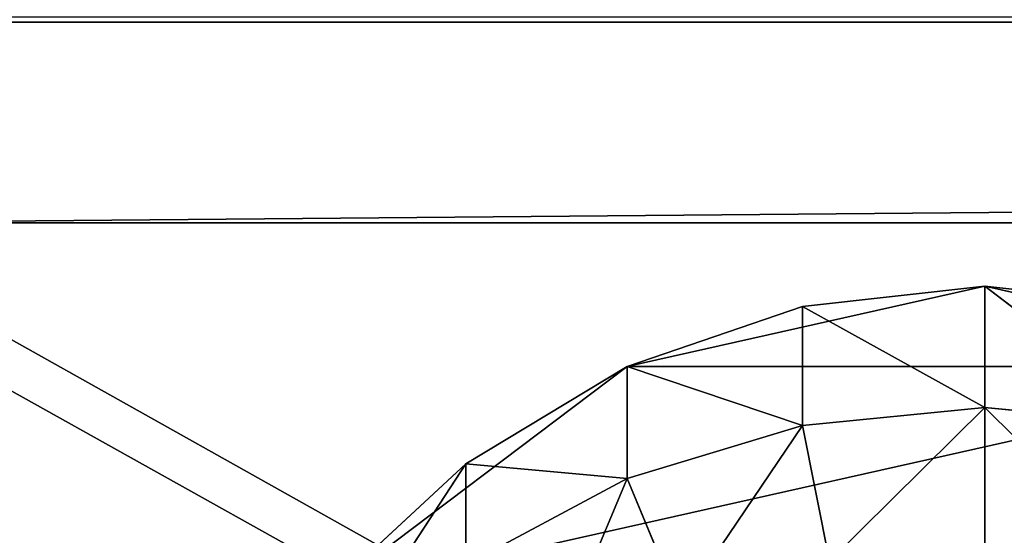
# Model space of a CAD drawing. Extents: x 0 to 35.8, y 0 to 26.7.
# Tile 113 of 227: x 1.661 to 3.106, y 22.289 to 23.046. Entities that reach past the tile are written whole.
import ezdxf

# ---------------------------------------------------------------- set-up
doc = ezdxf.new("R2010")
doc.units = 0
doc.header["$MEASUREMENT"] = 0
doc.layers.get('0').update_dxf_attribs({"color": 13, "linetype": 'CONTINUOUS'})
for name, color, linetype in [('HDS8645C_-_BODY', 252, 'CONTINUOUS'), ('HDS8645C_-_CERAMIC_TOP', 29, 'CONTINUOUS'), ('HEI8056C_-_LEGS', 252, 'CONTINUOUS')]:
    doc.layers.add(name, color=color, linetype=linetype)

# ---------------------------------------------------------------- blocks, each defined once
blk = doc.blocks.new('HIS8055U_TRADECAD_DXF')
at = {"layer": 'HDS8645C_-_BODY', "color": 0}
for p, q in [((17.28565, 9.6713, -14.33995), (-17.22295, 9.6713, -14.33995)), ((17.28565, 9.6713, -14.33995), (-17.22295, 9.6713, -14.33995)), ((17.28565, 9.6713, -14.33995), (-17.22295, 9.6713, -14.33995)), ((16.64532, 9.37696, -14.65245), (-16.56002, 9.37696, -14.65245)), ((16.64532, 9.37696, -14.65245), (-16.56002, 9.37696, -14.65245))]:
    blk.add_line(p, q, dxfattribs=at)
at = {"layer": 'HEI8056C_-_LEGS', "color": 0}
for p, q in [((-14.82525, 9.2839, -14.64235), (-15.34985, 9.1659, -14.64235)), ((-14.82525, 9.2839, -14.64235), (-15.34985, 9.1659, -14.64235)), ((-15.09265, 9.2541, -14.64235), (-14.82525, 9.2839, -14.64235)), ((-15.09265, 9.2541, -14.64235), (-14.82525, 9.2839, -14.64235)), ((-14.30065, 9.1659, -14.64235), (-14.82525, 9.2839, -14.64235)), ((-14.82525, 9.2839, -14.64235), (-14.55775, 9.2541, -14.64235)), ((-14.30065, 9.1659, -14.64235), (-14.82525, 9.2839, -14.64235)), ((-14.82525, 9.1056, -14.78425), (-14.82525, 9.2839, -14.64235)), ((-14.55775, 9.0793, -14.78425), (-14.82525, 9.2839, -14.64235)), ((-14.82525, 9.1056, -14.78425), (-14.82525, 9.2839, -14.64235)), ((-14.82525, 9.2839, -14.64235), (-14.55775, 9.2541, -14.64235)), ((-14.55775, 9.0793, -14.78425), (-14.82525, 9.2839, -14.64235)), ((-15.34985, 9.1659, -14.64235), (-15.09265, 9.2541, -14.64235)), ((-15.34985, 9.1659, -14.64235), (-15.09265, 9.2541, -14.64235)), ((-14.82525, 9.1056, -14.78425), (-15.09265, 9.2541, -14.64235)), ((-15.09265, 9.2541, -14.64235), (-15.09265, 9.0793, -14.78425)), ((-14.82525, 9.1056, -14.78425), (-15.09265, 9.2541, -14.64235)), ((-15.09265, 9.2541, -14.64235), (-15.09265, 9.0793, -14.78425)), ((-15.34985, 9.1659, -14.64235), (-15.79455, 8.8301, -14.64235)), ((-14.30065, 9.1659, -14.64235), (-15.79455, 8.8301, -14.64235)), ((-15.34985, 9.1659, -14.64235), (-15.79455, 8.8301, -14.64235)), ((-14.30065, 9.1659, -14.64235), (-15.79455, 8.8301, -14.64235)), ((-15.58685, 9.0228, -14.64235), (-15.34985, 9.1659, -14.64235)), ((-15.58685, 9.0228, -14.64235), (-15.34985, 9.1659, -14.64235)), ((-15.34985, 9.0013, -14.78425), (-15.34985, 9.1659, -14.64235)), ((-15.09265, 9.0793, -14.78425), (-15.34985, 9.1659, -14.64235)), ((-15.34985, 9.0013, -14.78425), (-15.34985, 9.1659, -14.64235)), ((-15.09265, 9.0793, -14.78425), (-15.34985, 9.1659, -14.64235)), ((-14.82525, 9.1056, -14.92275), (-15.09265, 9.0793, -14.92275)), ((-14.82525, 9.1056, -14.78425), (-15.09265, 9.0793, -14.78425)), ((-14.82525, 9.1056, -14.92275), (-15.09265, 9.0793, -14.92275)), ((-14.82525, 9.1056, -14.78425), (-15.09265, 9.0793, -14.78425)), ((-14.55775, 9.0793, -14.92275), (-14.82525, 9.1056, -14.92275)), ((-14.82525, 9.1056, -14.92275), (-14.82525, 8.9025, -15.04285)), ((-14.55775, 9.0793, -14.78425), (-14.82525, 9.1056, -14.78425)), ((-14.82525, 9.1056, -14.78425), (-14.82525, 9.1056, -14.92275)), ((-14.55775, 9.0793, -14.92275), (-14.82525, 9.1056, -14.92275)), ((-14.82525, 9.1056, -14.92275), (-14.82525, 8.9025, -15.04285)), ((-14.82525, 9.1056, -14.78425), (-14.82525, 9.1056, -14.92275)), ((-14.55775, 9.0793, -14.78425), (-14.82525, 9.1056, -14.78425)), ((-15.09265, 9.0793, -14.92275), (-15.34985, 9.0013, -14.92275)), ((-15.09265, 9.0793, -14.78425), (-15.34985, 9.0013, -14.78425)), ((-15.09265, 9.0793, -14.92275), (-15.34985, 9.0013, -14.92275)), ((-15.09265, 9.0793, -14.78425), (-15.34985, 9.0013, -14.78425)), ((-15.09265, 9.0793, -14.92275), (-15.05305, 8.88, -15.04285)), ((-15.09265, 9.0793, -14.78425), (-15.09265, 9.0793, -14.92275)), ((-15.09265, 9.0793, -14.92275), (-15.05305, 8.88, -15.04285)), ((-15.09265, 9.0793, -14.78425), (-15.09265, 9.0793, -14.92275)), ((-15.79455, 8.8301, -14.64235), (-15.58685, 9.0228, -14.64235)), ((-15.58685, 9.0228, -14.64235), (-15.79455, 8.7041, -14.78425)), ((-15.58685, 9.0228, -14.64235), (-15.79455, 8.7041, -14.78425)), ((-15.79455, 8.8301, -14.64235), (-15.58685, 9.0228, -14.64235)), ((-15.58685, 8.8746, -14.78425), (-15.58685, 9.0228, -14.64235)), ((-15.34985, 9.0013, -14.78425), (-15.58685, 9.0228, -14.64235)), ((-15.58685, 8.8746, -14.78425), (-15.58685, 9.0228, -14.64235)), ((-15.34985, 9.0013, -14.78425), (-15.58685, 9.0228, -14.64235)), ((-15.34985, 9.0013, -14.92275), (-15.58685, 8.8746, -14.92275)), ((-15.34985, 9.0013, -14.78425), (-15.58685, 8.8746, -14.78425)), ((-15.34985, 9.0013, -14.92275), (-15.58685, 8.8746, -14.92275)), ((-15.34985, 9.0013, -14.78425), (-15.58685, 8.8746, -14.78425)), ((-15.34985, 9.0013, -14.92275), (-15.27205, 8.8136, -15.04285)), ((-15.34985, 9.0013, -14.78425), (-15.34985, 9.0013, -14.92275)), ((-15.34985, 9.0013, -14.92275), (-15.27205, 8.8136, -15.04285)), ((-15.34985, 9.0013, -14.78425), (-15.34985, 9.0013, -14.92275))]:
    blk.add_line(p, q, dxfattribs=at)
at = {"color": 0}
mesh = blk.add_polyface(dxfattribs=at)
corners = [(17.28565, -9.6021, -14.33995), (-17.22295, 9.6713, -14.33995), (-17.22295, -9.6021, -14.33995), (17.28565, 9.6713, -14.33995)]
mesh.append_faces([[corners[k] for k in face] for face in [(0, 1, 2), (1, 0, 3)]], dxfattribs={"vtx0": -1, "color": 0})
at = {"layer": 'HDS8645C_-_BODY', "color": 0}
mesh = blk.add_polyface(dxfattribs=at)
corners = [(17.28565, 9.6789, -13.78865), (-17.22295, 9.6713, -14.33995), (17.28565, 9.6713, -14.33995), (-17.22295, 9.6789, -13.78865)]
mesh.append_faces([[corners[k] for k in face] for face in [(0, 1, 2), (1, 0, 3)]], dxfattribs={"vtx0": -1, "color": 0})
mesh = blk.add_polyface(dxfattribs=at)
corners = [(17.28565, 9.6713, -14.33995), (-16.56002, 9.37696, -14.65245), (16.64532, 9.37696, -14.65245), (-17.22295, 9.6713, -14.33995)]
mesh.append_faces([[corners[k] for k in face] for face in [(0, 1, 2), (1, 0, 3)]], dxfattribs={"vtx0": -1, "color": 0})
mesh = blk.add_polyface(dxfattribs=at)
corners = [(16.64532, -9.23304, -14.65245), (-16.56002, 9.37696, -14.65245), (-16.56002, -9.23304, -14.65245), (16.64532, 9.37696, -14.65245)]
mesh.append_faces([[corners[k] for k in face] for face in [(0, 1, 2), (1, 0, 3)]], dxfattribs={"vtx0": -1, "color": 0})
at = {"layer": 'HDS8645C_-_CERAMIC_TOP', "color": 0}
mesh = blk.add_polyface(dxfattribs=at)
corners = [(17.83165, 10.6876, 17.27015), (-17.76255, -12.6526, 17.27015), (-17.76255, 10.6876, 17.27015), (17.83165, -12.6526, 17.27015)]
mesh.append_faces([[corners[k] for k in face] for face in [(0, 1, 2), (1, 0, 3)]], dxfattribs={"vtx0": -1, "color": 0})
at = {"layer": 'HEI8056C_-_LEGS', "color": 0}
mesh = blk.add_polyface(dxfattribs=at)
corners = [(-15.34985, 9.1659, -14.64235), (-14.30065, 9.1659, -14.64235), (-15.79455, 8.8301, -14.64235), (-14.82525, 9.2839, -14.64235)]
mesh.append_faces([[corners[k] for k in face] for face in [(0, 1, 2), (1, 0, 3)]], dxfattribs={"vtx0": -1, "color": 0})
mesh = blk.add_polyface(dxfattribs=at)
corners = [(-14.82525, 9.2839, -14.64235), (-15.34985, 9.1659, -14.64235), (-15.09265, 9.2541, -14.64235)]
mesh.append_faces([[corners[k] for k in face] for face in [(0, 1, 2)]], dxfattribs={"color": 0})
mesh = blk.add_polyface(dxfattribs=at)
corners = [(-14.82525, 9.2839, -14.64235), (-15.09265, 9.2541, -14.64235), (-14.82525, 9.1056, -14.78425)]
mesh.append_faces([[corners[k] for k in face] for face in [(0, 1, 2)]], dxfattribs={"color": 0})
mesh = blk.add_polyface(dxfattribs=at)
corners = [(-14.30065, 9.1659, -14.64235), (-14.82525, 9.2839, -14.64235), (-14.55775, 9.2541, -14.64235)]
mesh.append_faces([[corners[k] for k in face] for face in [(0, 1, 2)]], dxfattribs={"color": 0})
mesh = blk.add_polyface(dxfattribs=at)
corners = [(-14.55775, 9.0793, -14.78425), (-14.82525, 9.2839, -14.64235), (-14.82525, 9.1056, -14.78425)]
mesh.append_faces([[corners[k] for k in face] for face in [(0, 1, 2)]], dxfattribs={"color": 0})
mesh = blk.add_polyface(dxfattribs=at)
corners = [(-14.55775, 9.2541, -14.64235), (-14.82525, 9.2839, -14.64235), (-14.55775, 9.0793, -14.78425)]
mesh.append_faces([[corners[k] for k in face] for face in [(0, 1, 2)]], dxfattribs={"color": 0})
mesh = blk.add_polyface(dxfattribs=at)
corners = [(-15.09265, 9.2541, -14.64235), (-15.34985, 9.1659, -14.64235), (-15.09265, 9.0793, -14.78425)]
mesh.append_faces([[corners[k] for k in face] for face in [(0, 1, 2)]], dxfattribs={"color": 0})
mesh = blk.add_polyface(dxfattribs=at)
corners = [(-14.82525, 9.1056, -14.78425), (-15.09265, 9.2541, -14.64235), (-15.09265, 9.0793, -14.78425)]
mesh.append_faces([[corners[k] for k in face] for face in [(0, 1, 2)]], dxfattribs={"color": 0})
mesh = blk.add_polyface(dxfattribs=at)
corners = [(-15.34985, 9.1659, -14.64235), (-15.79455, 8.8301, -14.64235), (-15.58685, 9.0228, -14.64235)]
mesh.append_faces([[corners[k] for k in face] for face in [(0, 1, 2)]], dxfattribs={"color": 0})
mesh = blk.add_polyface(dxfattribs=at)
corners = [(-14.30065, 9.1659, -14.64235), (-13.48065, 8.037, -14.64235), (-15.79455, 8.8301, -14.64235), (-13.85585, 8.8301, -14.64235)]
mesh.append_faces([[corners[k] for k in face] for face in [(0, 1, 2), (1, 0, 3)]], dxfattribs={"vtx0": -1, "color": 0})
mesh = blk.add_polyface(dxfattribs=at)
corners = [(-15.34985, 9.1659, -14.64235), (-15.58685, 9.0228, -14.64235), (-15.34985, 9.0013, -14.78425)]
mesh.append_faces([[corners[k] for k in face] for face in [(0, 1, 2)]], dxfattribs={"color": 0})
mesh = blk.add_polyface(dxfattribs=at)
corners = [(-15.09265, 9.0793, -14.78425), (-15.34985, 9.1659, -14.64235), (-15.34985, 9.0013, -14.78425)]
mesh.append_faces([[corners[k] for k in face] for face in [(0, 1, 2)]], dxfattribs={"color": 0})
mesh = blk.add_polyface(dxfattribs=at)
corners = [(-15.05305, 8.88, -15.04285), (-14.82525, 9.1056, -14.92275), (-15.09265, 9.0793, -14.92275), (-14.82525, 8.9025, -15.04285)]
mesh.append_faces([[corners[k] for k in face] for face in [(0, 1, 2), (1, 0, 3)]], dxfattribs={"vtx0": -1, "color": 0})
mesh = blk.add_polyface(dxfattribs=at)
corners = [(-14.82525, 9.1056, -14.78425), (-15.09265, 9.0793, -14.92275), (-14.82525, 9.1056, -14.92275), (-15.09265, 9.0793, -14.78425)]
mesh.append_faces([[corners[k] for k in face] for face in [(0, 1, 2), (1, 0, 3)]], dxfattribs={"vtx0": -1, "color": 0})
mesh = blk.add_polyface(dxfattribs=at)
corners = [(-14.59745, 8.88, -15.04285), (-14.82525, 9.1056, -14.92275), (-14.82525, 8.9025, -15.04285), (-14.55775, 9.0793, -14.92275)]
mesh.append_faces([[corners[k] for k in face] for face in [(0, 1, 2), (1, 0, 3)]], dxfattribs={"vtx0": -1, "color": 0})
mesh = blk.add_polyface(dxfattribs=at)
corners = [(-14.55775, 9.0793, -14.78425), (-14.82525, 9.1056, -14.92275), (-14.55775, 9.0793, -14.92275), (-14.82525, 9.1056, -14.78425)]
mesh.append_faces([[corners[k] for k in face] for face in [(0, 1, 2), (1, 0, 3)]], dxfattribs={"vtx0": -1, "color": 0})
mesh = blk.add_polyface(dxfattribs=at)
corners = [(-15.27205, 8.8136, -15.04285), (-15.09265, 9.0793, -14.92275), (-15.34985, 9.0013, -14.92275), (-15.05305, 8.88, -15.04285)]
mesh.append_faces([[corners[k] for k in face] for face in [(0, 1, 2), (1, 0, 3)]], dxfattribs={"vtx0": -1, "color": 0})
mesh = blk.add_polyface(dxfattribs=at)
corners = [(-15.09265, 9.0793, -14.78425), (-15.34985, 9.0013, -14.92275), (-15.09265, 9.0793, -14.92275), (-15.34985, 9.0013, -14.78425)]
mesh.append_faces([[corners[k] for k in face] for face in [(0, 1, 2), (1, 0, 3)]], dxfattribs={"vtx0": -1, "color": 0})
mesh = blk.add_polyface(dxfattribs=at)
corners = [(-15.58685, 9.0228, -14.64235), (-15.79455, 8.7041, -14.78425), (-15.58685, 8.8746, -14.78425)]
mesh.append_faces([[corners[k] for k in face] for face in [(0, 1, 2)]], dxfattribs={"color": 0})
mesh = blk.add_polyface(dxfattribs=at)
corners = [(-15.79455, 8.8301, -14.64235), (-15.79455, 8.7041, -14.78425), (-15.58685, 9.0228, -14.64235)]
mesh.append_faces([[corners[k] for k in face] for face in [(0, 1, 2)]], dxfattribs={"color": 0})
mesh = blk.add_polyface(dxfattribs=at)
corners = [(-15.34985, 9.0013, -14.78425), (-15.58685, 9.0228, -14.64235), (-15.58685, 8.8746, -14.78425)]
mesh.append_faces([[corners[k] for k in face] for face in [(0, 1, 2)]], dxfattribs={"color": 0})
mesh = blk.add_polyface(dxfattribs=at)
corners = [(-15.47395, 8.7057, -15.04285), (-15.34985, 9.0013, -14.92275), (-15.58685, 8.8746, -14.92275), (-15.27205, 8.8136, -15.04285)]
mesh.append_faces([[corners[k] for k in face] for face in [(0, 1, 2), (1, 0, 3)]], dxfattribs={"vtx0": -1, "color": 0})
mesh = blk.add_polyface(dxfattribs=at)
corners = [(-15.34985, 9.0013, -14.78425), (-15.58685, 8.8746, -14.92275), (-15.34985, 9.0013, -14.92275), (-15.58685, 8.8746, -14.78425)]
mesh.append_faces([[corners[k] for k in face] for face in [(0, 1, 2), (1, 0, 3)]], dxfattribs={"vtx0": -1, "color": 0})
blk = doc.blocks.new('HIS8655C_TRADECAD_DXF')
at = {"color": 0}
blk.add_blockref('HIS8055U_TRADECAD_DXF', (0, 0), dxfattribs=at)
blk = doc.blocks.new('HIS8655C_TRADECAD_DXF0')
at = {"color": 0}
blk.add_blockref('HIS8655C_TRADECAD_DXF', (0, 0), dxfattribs=at)
blk = doc.blocks.new('HIS8655C_TRADECAD_DXF1')
at = {"color": 0}
blk.add_blockref('HIS8655C_TRADECAD_DXF0', (17.90215, 13.3707, 17.53955), dxfattribs=at)

msp = doc.modelspace()

# ---------------------------------------------------------------- block references
at = {"color": 0}
msp.add_blockref('HIS8655C_TRADECAD_DXF1', (0, 0), dxfattribs=at)

doc.saveas('drawing.dxf')
